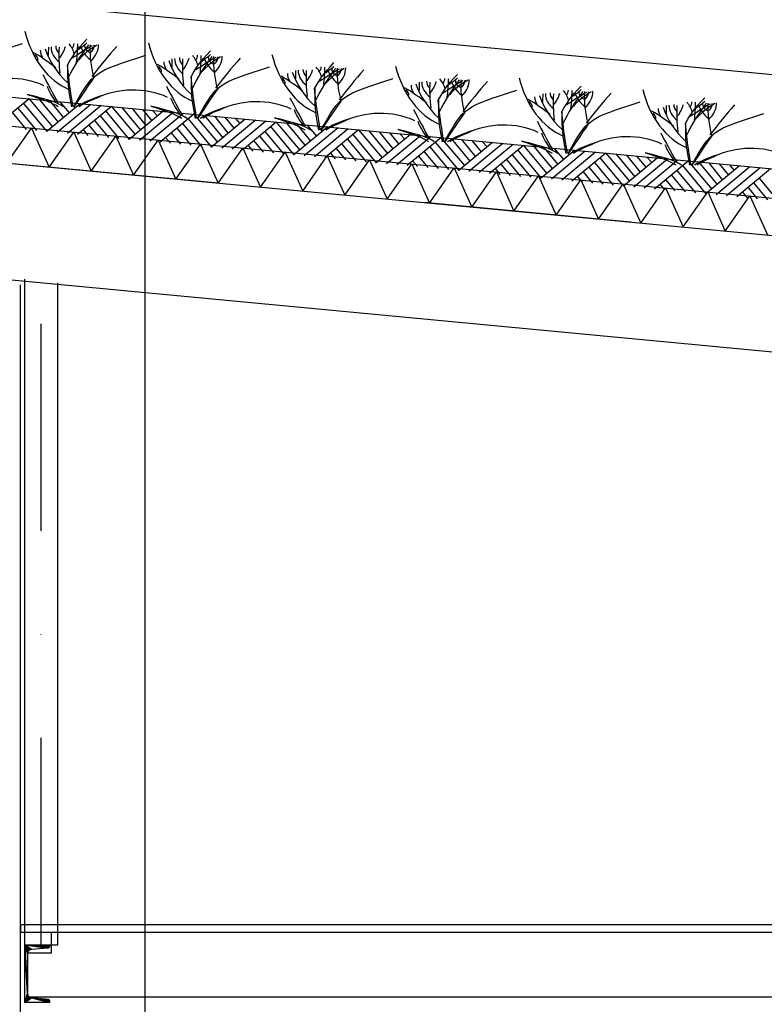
# Model space of a CAD drawing. Extents: x -18628 to 99585, y 127200 to 154480.
# Tile 11 of 59: x -463 to 1337, y 145335 to 147714. Entities that reach past the tile are written whole.
import ezdxf

# ---------------------------------------------------------------- set-up
doc = ezdxf.new("R2010")
doc.units = 0
doc.header["$LTSCALE"] = 1000
doc.header["$MEASUREMENT"] = 0
doc.linetypes.add('DASHDOT', pattern=[1, 0.5, -0.25, 0, -0.25])
doc.layers.add('B02', color=7, linetype='CONTINUOUS')
doc.layers.add('B03', color=7, linetype='CONTINUOUS')

msp = doc.modelspace()

# ---------------------------------------------------------------- linework, layer by layer
at = {"layer": 'B02', "color": 5, "linetype": 'Continuous'}
msp.add_line((-160.5, 151594.9), (-160.5, 127199.6), dxfattribs=at)
at = {"layer": 'B02', "color": 5, "linetype": 'DASHDOT'}
msp.add_line((99585, 137916), (-15956, 148828), dxfattribs=at)
at = {"layer": 'B03', "color": 5, "linetype": 'Continuous'}
for p, q in [((58068, 142220.9), (-9164.9, 148576)), ((-440, 147523.3), (-521.8, 147455.7)), ((-440, 147523.3), (-383.1, 147455.6)), ((-467.3, 147500.7), (-422.2, 147446.2)), ((-454.1, 147512.5), (-397.3, 147443.9)), ((-415.1, 147520.9), (-370.1, 147466.4)), ((-315.6, 147511.5), (-397.3, 147443.9)), ((-390.2, 147518.6), (-357, 147477.3)), ((-290.7, 147509.2), (-372.4, 147441.5)), ((-365.4, 147516.2), (-342.8, 147489)), ((-265.8, 147506.8), (-347.5, 147439.2)), ((-340.5, 147513.9), (-328.7, 147500.7)), ((-240.9, 147504.5), (-322.6, 147436.9)), ((-240.9, 147504.5), (-184, 147436.8)), ((-216, 147502.1), (-170.9, 147447.6)), ((-191.1, 147499.8), (-157.9, 147458.5)), ((-480.4, 147488.9), (-447.1, 147448.6)), ((-268.2, 147481.9), (-223.1, 147427.5)), ((-255, 147493.7), (-198.2, 147425.1)), ((-116.5, 147492.7), (-198.2, 147425.1)), ((-91.6, 147490.4), (-173.3, 147422.8)), ((-166.2, 147497.4), (-143.7, 147470.2)), ((-66.7, 147488), (-148.4, 147420.4)), ((-141.4, 147495.1), (-129.6, 147481.9)), ((-41.8, 147485.7), (-123.5, 147418)), ((-55.9, 147474.9), (0.9, 147406.3)), ((-41.8, 147485.7), (15.1, 147418)), ((-16.9, 147483.3), (28.2, 147428.8)), ((82.6, 147473.9), (0.9, 147406.3)), ((8, 147481), (41.2, 147439.6)), ((32.9, 147478.6), (55.4, 147451.4)), ((57.8, 147476.3), (69.6, 147463.1)), ((-295.4, 147459.4), (-272.9, 147432.1)), ((-281.3, 147470.1), (-248, 147429.8)), ((-82.2, 147451.3), (-48.9, 147411)), ((-69, 147463.1), (-24, 147408.6)), ((107.5, 147471.6), (25.8, 147403.9)), ((132.4, 147469.2), (50.7, 147401.6)), ((157.3, 147466.9), (75.6, 147399.2)), ((143.2, 147456.1), (200, 147387.5)), ((157.3, 147466.9), (214.2, 147399.2)), ((182.2, 147464.5), (227.3, 147410)), ((281.8, 147455.1), (200, 147387.5)), ((207.1, 147462.2), (240.3, 147420.9)), ((306.6, 147452.8), (224.9, 147385.1)), ((232, 147459.8), (254.5, 147432.6)), ((331.5, 147450.4), (249.8, 147382.8)), ((256.9, 147457.5), (268.7, 147444.3)), ((-309.5, 147448.7), (-297.8, 147434.5)), ((-110.3, 147429.9), (-98.6, 147415.7)), ((-96.3, 147440.6), (-73.7, 147413.4)), ((116.9, 147432.5), (150.3, 147392.2)), ((130.1, 147444.3), (175.2, 147389.8)), ((356.4, 147448), (274.7, 147380.4)), ((342.4, 147437.3), (399.1, 147368.7)), ((356.4, 147448), (413.3, 147380.4)), ((381.3, 147445.7), (426.4, 147391.2)), ((480.9, 147436.3), (399.1, 147368.7)), ((406.2, 147443.4), (439.5, 147402)), ((505.8, 147434), (424, 147366.3)), ((431.1, 147441), (453.6, 147413.8)), ((530.6, 147431.6), (448.9, 147364)), ((456, 147438.6), (467.8, 147425.5)), ((555.5, 147429.2), (473.8, 147361.6)), ((555.5, 147429.2), (612.4, 147361.6)), ((580.4, 147426.9), (625.5, 147372.4)), ((88.8, 147411.1), (100.5, 147396.9)), ((102.8, 147421.8), (125.4, 147394.5)), ((301.9, 147403), (324.5, 147375.7)), ((316, 147413.7), (349.4, 147373.4)), ((329.2, 147425.5), (374.3, 147371)), ((528.3, 147406.7), (573.4, 147352.2)), ((541.5, 147418.5), (598.3, 147349.9)), ((680, 147417.5), (598.3, 147349.9)), ((605.3, 147424.5), (638.6, 147383.2)), ((704.9, 147415.1), (623.1, 147347.5)), ((630.2, 147422.2), (652.7, 147395)), ((729.8, 147412.8), (648, 147345.2)), ((655.1, 147419.9), (666.9, 147406.7)), ((754.6, 147410.5), (672.9, 147342.8)), ((754.6, 147410.5), (811.5, 147342.8)), ((779.5, 147408.1), (824.6, 147353.6)), ((804.4, 147405.7), (837.7, 147364.4)), ((829.3, 147403.4), (851.9, 147376.1)), ((287.9, 147392.2), (299.6, 147378.1)), ((501.1, 147384.2), (523.6, 147356.9)), ((515.1, 147394.9), (548.5, 147354.6)), ((727.4, 147387.9), (772.5, 147333.4)), ((740.6, 147399.7), (797.4, 147331.1)), ((879.1, 147398.7), (797.4, 147331.1)), ((904, 147396.3), (822.3, 147328.7)), ((928.9, 147394), (847.2, 147326.4)), ((854.2, 147401), (866, 147387.9)), ((953.8, 147391.6), (872.1, 147324)), ((939.7, 147380.9), (996.5, 147312.3)), ((953.8, 147391.6), (1010.7, 147324)), ((978.7, 147389.3), (1023.7, 147334.8)), ((1078.2, 147379.9), (996.5, 147312.3)), ((1003.5, 147386.9), (1036.8, 147345.6)), ((1028.4, 147384.6), (1051, 147357.4)), ((1053.3, 147382.2), (1065.1, 147369.1)), ((487, 147373.5), (498.7, 147359.3)), ((700.2, 147365.4), (722.7, 147338.1)), ((714.2, 147376.1), (747.6, 147335.8)), ((913.4, 147357.3), (946.7, 147317)), ((926.5, 147369.1), (971.6, 147314.6)), ((1103.1, 147377.5), (1021.4, 147309.9)), ((1128, 147375.2), (1046.3, 147307.6)), ((1152.9, 147372.8), (1071.2, 147305.2)), ((1138.8, 147362.1), (1195.6, 147293.5)), ((1152.9, 147372.8), (1209.8, 147305.2)), ((1177.8, 147370.5), (1222.8, 147316)), ((1277.3, 147361.1), (1195.6, 147293.5)), ((1202.7, 147368.1), (1235.9, 147326.8)), ((1302.2, 147358.7), (1220.5, 147291.1)), ((1227.5, 147365.8), (1250.1, 147338.5)), ((1327.1, 147356.4), (1245.4, 147288.8)), ((1252.4, 147363.4), (1264.2, 147350.3)), ((686.1, 147354.6), (697.8, 147340.5)), ((885.2, 147335.8), (896.9, 147321.7)), ((899.3, 147346.6), (921.8, 147319.3)), ((1112.5, 147338.5), (1145.8, 147298.2)), ((1125.6, 147350.3), (1170.7, 147295.8)), ((1352, 147354), (1270.3, 147286.4)), ((1324.8, 147331.5), (1369.8, 147277)), ((1084.3, 147317), (1096, 147302.9)), ((1098.4, 147327.8), (1120.9, 147300.5)), ((1297.5, 147309), (1320, 147281.7)), ((1311.6, 147319.7), (1344.9, 147279.4)), ((1283.4, 147298.2), (1295.2, 147284.1))]:
    msp.add_line(p, q, dxfattribs=at)
at = {"layer": 'B03', "color": 7, "linetype": 'Continuous'}
for p, q in [((-9176.2, 148348.3), (57981.3, 142006)), ((-460.5, 142816), (-460.5, 147074)), ((5739.5, 145527), (-460.5, 145527)), ((-460.5, 145527), (-460.5, 145509)), ((-460.5, 145509), (5739.5, 145509))]:
    msp.add_line(p, q, dxfattribs=at)
at = {"layer": 'B03', "color": 1, "linetype": 'Continuous'}
for p, q in [((-9167.8, 148277.3), (57976.1, 141936)), ((-9176.2, 148187.7), (57971.8, 141846)), ((-450.5, 145479), (-450.5, 147087.1)), ((-370.5, 145479), (-370.5, 147078.5)), ((-385.5, 145459), (-385.5, 145509)), ((-385.5, 145509), (2564.5, 145509)), ((-399.2, 145479), (-370.5, 145479)), ((-443.5, 145459), (-385.5, 145459)), ((-443.5, 145353), (5739.5, 145353))]:
    msp.add_line(p, q, dxfattribs=at)
at = {"layer": 'B03', "color": 2, "linetype": 'Continuous'}
for p, q in [((-9285.6, 148198), (14647.7, 145937.7)), ((-9285.6, 147916.8), (14621.4, 145659)), ((-450.5, 145339), (-450.5, 145479)), ((-450.5, 145479), (-443.5, 145360.5)), ((-450.5, 145479), (-443.5, 145457.4)), ((-443.5, 145360.5), (-450.5, 145479)), ((-450.5, 145479), (-443.3, 145459.3)), ((-443.5, 145457.4), (-450.5, 145479)), ((-450.5, 145479), (-442.8, 145461)), ((-443.3, 145459.3), (-450.5, 145479)), ((-450.5, 145479), (-442, 145462.7)), ((-442.8, 145461), (-450.5, 145479)), ((-450.5, 145479), (-440.9, 145464.2)), ((-442, 145462.7), (-450.5, 145479)), ((-450.5, 145479), (-439.5, 145465.4)), ((-440.9, 145464.2), (-450.5, 145479)), ((-450.5, 145479), (-437.9, 145466.4)), ((-439.5, 145465.4), (-450.5, 145479)), ((-450.5, 145479), (-436.2, 145467)), ((-437.9, 145466.4), (-450.5, 145479)), ((-450.5, 145479), (-434.4, 145467.4)), ((-436.2, 145467), (-450.5, 145479)), ((-450.5, 145479), (-395.1, 145471)), ((-434.4, 145467.4), (-450.5, 145479)), ((-450.5, 145479), (-394.1, 145471.1)), ((-395.1, 145471), (-450.5, 145479)), ((-450.5, 145479), (-393.3, 145471.5)), ((-394.1, 145471.1), (-450.5, 145479)), ((-450.5, 145479), (-392.5, 145471.9)), ((-393.3, 145471.5), (-450.5, 145479)), ((-450.5, 145479), (-391.8, 145472.6)), ((-392.5, 145471.9), (-450.5, 145479)), ((-450.5, 145479), (-391.2, 145473.3)), ((-391.8, 145472.6), (-450.5, 145479)), ((-450.5, 145479), (-390.8, 145474.1)), ((-391.2, 145473.3), (-450.5, 145479)), ((-450.5, 145479), (-390.6, 145475)), ((-390.8, 145474.1), (-450.5, 145479)), ((-450.5, 145479), (-390.5, 145475.9)), ((-390.6, 145475), (-450.5, 145479)), ((-450.5, 145479), (-390.5, 145479)), ((-390.5, 145475.9), (-450.5, 145479)), ((-450.5, 145339), (-450.5, 145479)), ((-450.5, 145479), (-390.5, 145479)), ((-390.5, 145475.9), (-390.6, 145475)), ((-390.5, 145475.9), (-390.6, 145475)), ((-390.5, 145479), (-390.5, 145475.9)), ((-390.5, 145479), (-390.5, 145475.9)), ((-443.3, 145459.3), (-443.5, 145457.4)), ((-443.3, 145459.3), (-443.5, 145457.4)), ((-443.5, 145457.4), (-443.5, 145360.5)), ((-443.5, 145457.4), (-443.5, 145360.5)), ((-442.8, 145461), (-443.3, 145459.3)), ((-442.8, 145461), (-443.3, 145459.3)), ((-442, 145462.7), (-442.8, 145461)), ((-442, 145462.7), (-442.8, 145461)), ((-440.9, 145464.2), (-442, 145462.7)), ((-440.9, 145464.2), (-442, 145462.7)), ((-439.5, 145465.4), (-440.9, 145464.2)), ((-439.5, 145465.4), (-440.9, 145464.2)), ((-437.9, 145466.4), (-439.5, 145465.4)), ((-437.9, 145466.4), (-439.5, 145465.4)), ((-436.2, 145467), (-437.9, 145466.4)), ((-436.2, 145467), (-437.9, 145466.4)), ((-434.4, 145467.4), (-436.2, 145467)), ((-434.4, 145467.4), (-436.2, 145467)), ((-395.1, 145471), (-434.4, 145467.4)), ((-395.1, 145471), (-434.4, 145467.4)), ((-394.1, 145471.1), (-395.1, 145471)), ((-394.1, 145471.1), (-395.1, 145471)), ((-393.3, 145471.5), (-394.1, 145471.1)), ((-393.3, 145471.5), (-394.1, 145471.1)), ((-392.5, 145471.9), (-393.3, 145471.5)), ((-392.5, 145471.9), (-393.3, 145471.5)), ((-391.8, 145472.6), (-392.5, 145471.9)), ((-391.8, 145472.6), (-392.5, 145471.9)), ((-391.2, 145473.3), (-391.8, 145472.6)), ((-391.2, 145473.3), (-391.8, 145472.6)), ((-390.8, 145474.1), (-391.2, 145473.3)), ((-390.8, 145474.1), (-391.2, 145473.3)), ((-390.6, 145475), (-390.8, 145474.1)), ((-390.6, 145475), (-390.8, 145474.1)), ((-450.5, 145339), (-443.5, 145360.5)), ((-443.5, 145360.5), (-450.5, 145339)), ((-450.5, 145339), (-443.3, 145358.7)), ((-443.3, 145358.7), (-450.5, 145339)), ((-450.5, 145339), (-442.8, 145356.9)), ((-442.8, 145356.9), (-450.5, 145339)), ((-443.5, 145360.5), (-443.3, 145358.7)), ((-443.5, 145360.5), (-443.3, 145358.7)), ((-443.3, 145358.7), (-442.8, 145356.9)), ((-443.3, 145358.7), (-442.8, 145356.9)), ((-442.8, 145356.9), (-442, 145355.2)), ((-442.8, 145356.9), (-442, 145355.2)), ((-450.5, 145339), (-442, 145355.2)), ((-442, 145355.2), (-450.5, 145339)), ((-450.5, 145339), (-440.9, 145353.8)), ((-440.9, 145353.8), (-450.5, 145339)), ((-450.5, 145339), (-439.5, 145352.5)), ((-439.5, 145352.5), (-450.5, 145339)), ((-450.5, 145339), (-437.9, 145351.5)), ((-437.9, 145351.5), (-450.5, 145339)), ((-450.5, 145339), (-436.2, 145350.9)), ((-436.2, 145350.9), (-450.5, 145339)), ((-434.4, 145350.5), (-450.5, 145339)), ((-450.5, 145339), (-434.4, 145350.5)), ((-390.5, 145339), (-450.5, 145339)), ((-390.5, 145339), (-450.5, 145339)), ((-442, 145355.2), (-440.9, 145353.8)), ((-442, 145355.2), (-440.9, 145353.8)), ((-440.9, 145353.8), (-439.5, 145352.5)), ((-440.9, 145353.8), (-439.5, 145352.5)), ((-439.5, 145352.5), (-437.9, 145351.5)), ((-439.5, 145352.5), (-437.9, 145351.5)), ((-437.9, 145351.5), (-436.2, 145350.9)), ((-437.9, 145351.5), (-436.2, 145350.9)), ((-436.2, 145350.9), (-434.4, 145350.5)), ((-436.2, 145350.9), (-434.4, 145350.5)), ((-434.4, 145350.5), (-390.5, 145339)), ((-434.4, 145350.5), (-390.5, 145342)), ((-390.5, 145339), (-434.4, 145350.5)), ((-434.4, 145350.5), (-390.6, 145342.9)), ((-390.5, 145342), (-434.4, 145350.5)), ((-434.4, 145350.5), (-390.8, 145343.8)), ((-390.6, 145342.9), (-434.4, 145350.5)), ((-434.4, 145350.5), (-391.2, 145344.6)), ((-390.8, 145343.8), (-434.4, 145350.5)), ((-434.4, 145350.5), (-391.8, 145345.4)), ((-391.2, 145344.6), (-434.4, 145350.5)), ((-434.4, 145350.5), (-392.5, 145346)), ((-391.8, 145345.4), (-434.4, 145350.5)), ((-434.4, 145350.5), (-393.3, 145346.5)), ((-392.5, 145346), (-434.4, 145350.5)), ((-434.4, 145350.5), (-394.1, 145346.8)), ((-393.3, 145346.5), (-434.4, 145350.5)), ((-434.4, 145350.5), (-395.1, 145347)), ((-394.1, 145346.8), (-434.4, 145350.5)), ((-434.4, 145350.5), (-395.1, 145347)), ((-395.1, 145347), (-394.1, 145346.8)), ((-395.1, 145347), (-394.1, 145346.8)), ((-394.1, 145346.8), (-393.3, 145346.5)), ((-394.1, 145346.8), (-393.3, 145346.5)), ((-393.3, 145346.5), (-392.5, 145346)), ((-393.3, 145346.5), (-392.5, 145346)), ((-392.5, 145346), (-391.8, 145345.4)), ((-392.5, 145346), (-391.8, 145345.4)), ((-391.8, 145345.4), (-391.2, 145344.6)), ((-391.8, 145345.4), (-391.2, 145344.6)), ((-391.2, 145344.6), (-390.8, 145343.8)), ((-391.2, 145344.6), (-390.8, 145343.8)), ((-390.8, 145343.8), (-390.6, 145342.9)), ((-390.8, 145343.8), (-390.6, 145342.9)), ((-390.6, 145342.9), (-390.5, 145342)), ((-390.6, 145342.9), (-390.5, 145342)), ((-390.5, 145342), (-390.5, 145339)), ((-390.5, 145342), (-390.5, 145339))]:
    msp.add_line(p, q, dxfattribs=at)
at = {"layer": 'B03', "color": 5, "linetype": 'DASHDOT'}
msp.add_line((-410.5, 145479), (-410.5, 147087.1), dxfattribs=at)
at = {"layer": 'B03', "color": 5, "linetype": 'Continuous'}
for points in [[(-493.9, 147367.7), (-434.3, 147452.5), (-391.7, 147358.1)], [(-391.7, 147358.1), (-332.2, 147442.8), (-289.6, 147348.4)], [(-289.6, 147348.4), (-230, 147433.2), (-187.4, 147338.8)], [(-187.4, 147338.8), (-127.9, 147423.5), (-85.3, 147329.1)], [(-85.3, 147329.1), (-25.7, 147413.9), (16.9, 147319.5)], [(16.9, 147319.5), (76.4, 147404.2), (119, 147309.8)], [(119, 147309.8), (178.6, 147394.6), (221.2, 147300.2)], [(221.2, 147300.2), (280.7, 147385), (323.3, 147290.5)], [(323.3, 147290.5), (382.8, 147375.3), (425.4, 147280.9)], [(425.4, 147280.9), (485, 147365.7), (527.6, 147271.2)], [(527.6, 147271.2), (587.1, 147356), (629.7, 147261.6)], [(629.7, 147261.6), (689.3, 147346.4), (731.9, 147252)], [(731.9, 147252), (791.4, 147336.7), (834, 147242.3)], [(834, 147242.3), (893.6, 147327.1), (936.2, 147232.6)], [(936.2, 147232.6), (995.7, 147317.4), (1038.3, 147223)], [(1038.3, 147223), (1097.9, 147307.8), (1140.5, 147213.4)], [(1140.5, 147213.4), (1200, 147298.1), (1242.6, 147203.7)], [(1242.6, 147203.7), (1302.2, 147288.5), (1344.8, 147194.1)]]:
    msp.add_lwpolyline(points, dxfattribs=at)
for centre, major_axis, ratio, start_param, end_param in [((-293.6, 147757.3), (0, 221.9), 0.744818, 1.89324, 2.833024), ((-346.7, 147639.7), (66.2, 0), 0.660641, 3.115421, 3.534564), ((-59.6, 147693.9), (349.9, 0), 0.660641, 3.359516, 3.751905), ((10539.1, 147604.8), (10932.7, 0), 0.660641, 3.135652, 3.138449), ((-304.8, 147647.7), (82.2, 0), 0.660641, 3.127227, 3.861374), ((-331.5, 147650), (43.9, 0), 0.660641, 3.11489, 3.740647), ((503.8, 147629.2), (871.9, 0), 0.660641, 3.10941, 3.218759), ((-486.6, 147665.1), (136.6, 0), 0.660641, 5.766599, 6.106268), ((399.5, 147420.9), (780.2, 0), 0.660641, 2.672959, 2.83724), ((-435.4, 147620.6), (106.3, 0), 0.660641, 0.168666, 0.523639), ((-363.5, 147656.1), (32.1, 0), 0.660641, 5.702662, 6.319964), ((464.8, 147098.2), (1125.8, 0), 0.660641, 2.302834, 2.361653), ((-1252.9, 147660.5), (930.5, 0), 0.660641, 6.203932, 6.276051), ((-449.5, 147727.5), (182, 0), 0.660641, 5.494245, 5.671447), ((-137.8, 147548.5), (209.9, 0), 0.660641, 2.289302, 2.622785), ((-186.7, 147671), (133, 0), 0.660641, 3.3755, 3.801171), ((-278, 147650.6), (27.8, 0), 0.660641, 3.052601, 4.146823), ((338.6, 147644.8), (631.5, 0), 0.660641, 3.120153, 3.307181), ((-379.2, 147653.7), (107, 0), 0.660641, 5.689062, 6.294216), ((-326.2, 147652.4), (43.8, 0), 0.660641, 5.674398, 6.301457), ((1379.7, 147026.5), (1864.2, 0), 0.660641, 2.611038, 2.678375), ((5, 147729.1), (0, 221.9), 0.744818, 1.89324, 2.833024), ((-768.5, 147386.6), (506.6, 0), 0.660641, 0.68343, 0.834515), ((-443.2, 147616.7), (25, 0), 0.660641, 6.250795, 7.087454), ((10837.8, 147576.7), (10932.7, 0), 0.660641, 3.135652, 3.138449), ((-6.1, 147619.6), (82.2, 0), 0.660641, 3.127227, 3.861374), ((-32.8, 147621.9), (43.9, 0), 0.660641, 3.11489, 3.740647), ((802.5, 147601), (871.9, 0), 0.660641, 3.10941, 3.218759), ((-187.9, 147636.9), (136.6, 0), 0.660641, 5.766599, 6.106268), ((698.1, 147392.7), (780.2, 0), 0.660641, 2.672959, 2.83724), ((-136.7, 147592.4), (106.3, 0), 0.660641, 0.168666, 0.523639), ((-64.9, 147628), (32.1, 0), 0.660641, 5.702662, 6.319964), ((763.5, 147070), (1125.8, 0), 0.660641, 2.302834, 2.361653), ((-954.2, 147632.3), (930.5, 0), 0.660641, 6.203932, 6.276051), ((-150.8, 147699.3), (182, 0), 0.660641, 5.494245, 5.671447), ((160.9, 147520.3), (209.9, 0), 0.660641, 2.289302, 2.622785), ((112, 147642.8), (133, 0), 0.660641, 3.3755, 3.801171), ((20.7, 147622.4), (27.8, 0), 0.660641, 3.052601, 4.146823), ((637.3, 147616.6), (631.5, 0), 0.660641, 3.120153, 3.307181), ((-80.5, 147625.5), (107, 0), 0.660641, 5.689062, 6.294216), ((-27.5, 147624.2), (43.8, 0), 0.660641, 5.674398, 6.301457), ((1678.3, 146998.3), (1864.2, 0), 0.660641, 2.611038, 2.678375), ((303.7, 147700.9), (0, 221.9), 0.744818, 1.89324, 2.833024), ((-469.9, 147358.4), (506.6, 0), 0.660641, 0.68343, 0.834515), ((-144.6, 147588.6), (25, 0), 0.660641, 6.250795, 7.087454), ((-48, 147611.5), (66.2, 0), 0.660641, 3.115421, 3.534564), ((239.1, 147665.7), (349.9, 0), 0.660641, 3.359516, 3.751905), ((265.8, 147593.6), (43.9, 0), 0.660641, 3.11489, 3.740647), ((996.8, 147364.5), (780.2, 0), 0.660641, 2.672959, 2.83724), ((162, 147564.2), (106.3, 0), 0.660641, 0.168666, 0.523639), ((233.8, 147599.8), (32.1, 0), 0.660641, 5.702662, 6.319964), ((1062.2, 147041.8), (1125.8, 0), 0.660641, 2.302834, 2.361653), ((-655.6, 147604.1), (930.5, 0), 0.660641, 6.203932, 6.276051), ((147.9, 147671.1), (182, 0), 0.660641, 5.494245, 5.671447), ((459.5, 147492.1), (209.9, 0), 0.660641, 2.289302, 2.622785), ((410.7, 147614.6), (133, 0), 0.660641, 3.3755, 3.801171), ((319.3, 147594.2), (27.8, 0), 0.660641, 3.052601, 4.146823), ((936, 147588.4), (631.5, 0), 0.660641, 3.120153, 3.307181), ((218.2, 147597.3), (107, 0), 0.660641, 5.689062, 6.294216), ((271.1, 147596), (43.8, 0), 0.660641, 5.674398, 6.301457), ((1977, 146970.1), (1864.2, 0), 0.660641, 2.611038, 2.678375), ((602.4, 147672.7), (0, 221.9), 0.744818, 1.89324, 2.833024), ((-487.7, 147476.9), (144.6, 0), 0.660641, 0.95331, 2.235111), ((8621.4, 149668.3), (9564.7, 0), 0.660641, 3.478125, 3.489628), ((-171.2, 147330.2), (506.6, 0), 0.660641, 0.68343, 0.834515), ((154.1, 147560.4), (25, 0), 0.660641, 6.250795, 7.087454), ((250.7, 147583.3), (66.2, 0), 0.660641, 3.115421, 3.534564), ((537.8, 147637.5), (349.9, 0), 0.660641, 3.359516, 3.751905), ((11136.5, 147548.5), (10932.7, 0), 0.660641, 3.135652, 3.138449), ((292.6, 147591.3), (82.2, 0), 0.660641, 3.127227, 3.861374), ((1101.2, 147572.8), (871.9, 0), 0.660641, 3.10941, 3.218759), ((110.7, 147608.7), (136.6, 0), 0.660641, 5.766599, 6.106268), ((1295.5, 147336.3), (780.2, 0), 0.660641, 2.672959, 2.83724), ((460.6, 147536), (106.3, 0), 0.660641, 0.168666, 0.523639), ((532.5, 147571.5), (32.1, 0), 0.660641, 5.702662, 6.319964), ((-356.9, 147575.9), (930.5, 0), 0.660641, 6.203932, 6.276051), ((446.6, 147642.9), (182, 0), 0.660641, 5.494245, 5.671447), ((1234.6, 147560.2), (631.5, 0), 0.660641, 3.120153, 3.307181), ((516.9, 147569.1), (107, 0), 0.660641, 5.689062, 6.294216), ((901.1, 147644.4), (0, 221.9), 0.744818, 1.89324, 2.833024), ((-174.2, 147588.6), (228.6, 0), 0.660641, 3.374473, 3.651764), ((-189.1, 147448.7), (144.6, 0), 0.660641, 0.95331, 2.235111), ((8920.1, 149640.1), (9564.7, 0), 0.660641, 3.478125, 3.489628), ((127.5, 147302), (506.6, 0), 0.660641, 0.68343, 0.834515), ((549.4, 147555.1), (66.2, 0), 0.660641, 3.115421, 3.534564), ((836.4, 147609.3), (349.9, 0), 0.660641, 3.359516, 3.751905), ((11435.1, 147520.2), (10932.7, 0), 0.660641, 3.135652, 3.138449), ((591.2, 147563.1), (82.2, 0), 0.660641, 3.127227, 3.861374), ((564.5, 147565.4), (43.9, 0), 0.660641, 3.11489, 3.740647), ((1399.9, 147544.6), (871.9, 0), 0.660641, 3.10941, 3.218759), ((409.4, 147580.5), (136.6, 0), 0.660641, 5.766599, 6.106268), ((1360.8, 147013.6), (1125.8, 0), 0.660641, 2.302834, 2.361653), ((758.2, 147463.9), (209.9, 0), 0.660641, 2.289302, 2.622785), ((709.4, 147586.4), (133, 0), 0.660641, 3.3755, 3.801171), ((618, 147566), (27.8, 0), 0.660641, 3.052601, 4.146823), ((569.8, 147567.8), (43.8, 0), 0.660641, 5.674398, 6.301457), ((2275.7, 146941.9), (1864.2, 0), 0.660641, 2.611038, 2.678375), ((745.2, 147614.6), (182, 0), 0.660641, 5.494245, 5.671447), ((1199.7, 147616.2), (0, 221.9), 0.744818, 1.89324, 2.833024), ((-181.2, 147402.5), (210.8, 0), 0.660641, 1.96762, 2.325094), ((-190.5, 147418.9), (181.9, 0), 0.660641, 2.065597, 2.35593), ((124.5, 147560.4), (228.6, 0), 0.660641, 3.374473, 3.651764), ((109.6, 147420.5), (144.6, 0), 0.660641, 0.95331, 2.235111), ((9218.7, 149611.9), (9564.7, 0), 0.660641, 3.478125, 3.489628), ((452.8, 147532.1), (25, 0), 0.660641, 6.250795, 7.087454), ((426.2, 147273.8), (506.6, 0), 0.660641, 0.68343, 0.834515), ((848, 147526.9), (66.2, 0), 0.660641, 3.115421, 3.534564), ((1135.1, 147581.1), (349.9, 0), 0.660641, 3.359516, 3.751905), ((11733.8, 147492), (10932.7, 0), 0.660641, 3.135652, 3.138449), ((889.9, 147534.9), (82.2, 0), 0.660641, 3.127227, 3.861374), ((863.2, 147537.2), (43.9, 0), 0.660641, 3.11489, 3.740647), ((1698.5, 147516.3), (871.9, 0), 0.660641, 3.10941, 3.218759), ((708.1, 147552.3), (136.6, 0), 0.660641, 5.766599, 6.106268), ((1594.2, 147308.1), (780.2, 0), 0.660641, 2.672959, 2.83724), ((759.3, 147507.8), (106.3, 0), 0.660641, 0.168666, 0.523639), ((831.2, 147543.3), (32.1, 0), 0.660641, 5.702662, 6.319964), ((1659.5, 146985.4), (1125.8, 0), 0.660641, 2.302834, 2.361653), ((-58.2, 147547.7), (930.5, 0), 0.660641, 6.203932, 6.276051), ((1056.9, 147435.7), (209.9, 0), 0.660641, 2.289302, 2.622785), ((1008, 147558.2), (133, 0), 0.660641, 3.3755, 3.801171), ((916.7, 147537.7), (27.8, 0), 0.660641, 3.052601, 4.146823), ((1533.3, 147532), (631.5, 0), 0.660641, 3.120153, 3.307181), ((815.5, 147540.9), (107, 0), 0.660641, 5.689062, 6.294216), ((868.5, 147539.6), (43.8, 0), 0.660641, 5.674398, 6.301457), ((2574.3, 146913.7), (1864.2, 0), 0.660641, 2.611038, 2.678375), ((117.5, 147374.3), (210.8, 0), 0.660641, 1.96762, 2.325094), ((751.4, 147503.9), (25, 0), 0.660641, 6.250795, 7.087454), ((1146.7, 147498.6), (66.2, 0), 0.660641, 3.115421, 3.534564), ((1433.8, 147552.8), (349.9, 0), 0.660641, 3.359516, 3.751905), ((12032.5, 147463.8), (10932.7, 0), 0.660641, 3.135652, 3.138449), ((1188.6, 147506.7), (82.2, 0), 0.660641, 3.127227, 3.861374), ((1161.9, 147509), (43.9, 0), 0.660641, 3.11489, 3.740647), ((1997.2, 147488.1), (871.9, 0), 0.660641, 3.10941, 3.218759), ((1006.7, 147524.1), (136.6, 0), 0.660641, 5.766599, 6.106268), ((1892.8, 147279.9), (780.2, 0), 0.660641, 2.672959, 2.83724), ((1058, 147479.6), (106.3, 0), 0.660641, 0.168666, 0.523639), ((1129.8, 147515.1), (32.1, 0), 0.660641, 5.702662, 6.319964), ((1958.2, 146957.2), (1125.8, 0), 0.660641, 2.302834, 2.361653), ((240.4, 147519.5), (930.5, 0), 0.660641, 6.203932, 6.276051), ((1043.9, 147586.4), (182, 0), 0.660641, 5.494245, 5.671447), ((1355.5, 147407.5), (209.9, 0), 0.660641, 2.289302, 2.622785), ((1306.7, 147530), (133, 0), 0.660641, 3.3755, 3.801171), ((1215.3, 147509.5), (27.8, 0), 0.660641, 3.052601, 4.146823), ((1832, 147503.7), (631.5, 0), 0.660641, 3.120153, 3.307181), ((1114.2, 147512.6), (107, 0), 0.660641, 5.689062, 6.294216), ((1167.1, 147511.4), (43.8, 0), 0.660641, 5.674398, 6.301457), ((2873, 146885.4), (1864.2, 0), 0.660641, 2.611038, 2.678375), ((108.2, 147390.8), (181.9, 0), 0.660641, 2.065597, 2.35593), ((423.1, 147532.2), (228.6, 0), 0.660641, 3.374473, 3.651764), ((416.1, 147346.1), (210.8, 0), 0.660641, 1.96762, 2.325094), ((408.3, 147392.3), (144.6, 0), 0.660641, 0.95331, 2.235111), ((9517.4, 149583.7), (9564.7, 0), 0.660641, 3.478125, 3.489628), ((724.8, 147245.6), (506.6, 0), 0.660641, 0.68343, 0.834515), ((1050.1, 147475.7), (25, 0), 0.660641, 6.250795, 7.087454), ((406.8, 147362.5), (181.9, 0), 0.660641, 2.065597, 2.35593), ((721.8, 147504), (228.6, 0), 0.660641, 3.374473, 3.651764), ((707, 147364.1), (144.6, 0), 0.660641, 0.95331, 2.235111), ((9816.1, 149555.5), (9564.7, 0), 0.660641, 3.478125, 3.489628), ((714.8, 147317.9), (210.8, 0), 0.660641, 1.96762, 2.325094), ((705.5, 147334.3), (181.9, 0), 0.660641, 2.065597, 2.35593), ((1020.5, 147475.8), (228.6, 0), 0.660641, 3.374473, 3.651764), ((1005.6, 147335.9), (144.6, 0), 0.660641, 0.95331, 2.235111), ((10114.8, 149527.3), (9564.7, 0), 0.660641, 3.478125, 3.489628), ((1013.5, 147289.6), (210.8, 0), 0.660641, 1.96762, 2.325094), ((1004.2, 147306.1), (181.9, 0), 0.660641, 2.065597, 2.35593), ((1319.1, 147447.6), (228.6, 0), 0.660641, 3.374473, 3.651764), ((1304.3, 147307.7), (144.6, 0), 0.660641, 0.95331, 2.235111), ((1312.2, 147261.4), (210.8, 0), 0.660641, 1.96762, 2.325094), ((1302.9, 147277.9), (181.9, 0), 0.660641, 2.065597, 2.35593)]:
    msp.add_ellipse(centre, major_axis=major_axis, ratio=ratio, start_param=start_param, end_param=end_param, dxfattribs=at)
for points in [[(-347.3, 147604.1), (-329, 147635.9), (-329, 147635.9), (-300.4, 147666.9)], [(-629.9, 147533.6), (-582.9, 147616.6), (-582.9, 147616.6), (-456.2, 147656.7)], [(-331.2, 147505.4), (-284.2, 147588.4), (-284.2, 147588.4), (-157.5, 147628.5)], [(-48.6, 147575.9), (-30.3, 147607.8), (-30.3, 147607.8), (-1.7, 147638.8)], [(-333.8, 147504.6), (-342.4, 147559), (-342.4, 147559), (-347.3, 147604.1)], [(-336.8, 147503.9), (-346.3, 147556), (-346.3, 147556.7), (-346, 147605.7)], [(-32.5, 147477.2), (14.5, 147560.2), (14.5, 147560.2), (141.2, 147600.3)], [(250.1, 147547.7), (268.4, 147579.5), (268.4, 147579.5), (296.9, 147610.5)], [(-330.8, 147503.9), (-283, 147574.5), (-282.9, 147574.6), (-280.4, 147577.5)], [(-35.1, 147476.5), (-43.8, 147530.9), (-43.8, 147530.9), (-48.6, 147575.9)], [(-38.1, 147475.8), (-47.6, 147527.8), (-47.6, 147528.5), (-47.3, 147577.5)], [(266.1, 147449), (313.1, 147532), (313.1, 147532), (439.8, 147572.1)], [(548.8, 147519.5), (567, 147551.3), (567, 147551.3), (595.6, 147582.3)], [(-32.2, 147475.8), (15.7, 147546.3), (15.8, 147546.4), (18.3, 147549.4)], [(263.6, 147448.2), (254.9, 147502.7), (254.9, 147502.7), (250.1, 147547.7)], [(260.5, 147447.5), (251, 147499.6), (251, 147500.3), (251.4, 147549.3)], [(847.4, 147491.3), (865.7, 147523.1), (865.7, 147523.1), (894.3, 147554.1)], [(-356.8, 147503.9), (-373.9, 147515.5), (-385.3, 147518.5), (-444.5, 147533.7)], [(-369.9, 147503.9), (-385.5, 147513.9), (-397.3, 147517.8), (-443.2, 147532.9)], [(564.8, 147420.8), (611.8, 147503.8), (611.8, 147503.8), (738.5, 147543.9)], [(1146.1, 147463.1), (1164.4, 147494.9), (1164.4, 147494.9), (1193, 147525.9)], [(-58.2, 147475.8), (-75.2, 147487.4), (-86.6, 147490.3), (-145.8, 147505.5)], [(-71.2, 147475.8), (-86.9, 147485.7), (-98.7, 147489.6), (-144.5, 147504.7)], [(266.5, 147447.5), (314.3, 147518.1), (314.4, 147518.2), (316.9, 147521.1)], [(562.2, 147420), (553.6, 147474.5), (553.6, 147474.5), (548.8, 147519.5)], [(559.2, 147419.3), (549.7, 147471.4), (549.7, 147472.1), (550, 147521.1)], [(863.5, 147392.6), (910.5, 147475.6), (910.5, 147475.6), (1037.2, 147515.7)], [(240.5, 147447.5), (223.5, 147459.1), (212, 147462.1), (152.8, 147477.3)], [(227.5, 147447.5), (211.8, 147457.5), (200, 147461.4), (154.1, 147476.5)], [(565.2, 147419.3), (613, 147489.9), (613.1, 147490), (615.6, 147492.9)], [(860.9, 147391.8), (852.3, 147446.2), (852.3, 147446.2), (847.4, 147491.3)], [(857.9, 147391.1), (848.4, 147443.1), (848.4, 147443.9), (848.7, 147492.9)], [(1162.2, 147364.4), (1209.2, 147447.4), (1209.2, 147447.4), (1335.9, 147487.5)], [(863.9, 147391.1), (911.7, 147461.6), (911.8, 147461.8), (914.3, 147464.7)], [(1159.6, 147363.6), (1150.9, 147418), (1150.9, 147418), (1146.1, 147463.1)], [(1156.5, 147362.9), (1147, 147414.9), (1147, 147415.7), (1147.4, 147464.6)], [(539.2, 147419.3), (522.2, 147430.9), (510.7, 147433.9), (451.5, 147449.1)], [(526.1, 147419.3), (510.5, 147429.3), (498.7, 147433.2), (452.8, 147448.3)], [(1162.5, 147362.9), (1210.4, 147433.4), (1210.5, 147433.6), (1213, 147436.5)], [(837.9, 147391.1), (820.8, 147402.7), (809.4, 147405.7), (750.2, 147420.9)], [(824.8, 147391.1), (809.2, 147401.1), (797.4, 147405), (751.5, 147420.1)], [(1136.5, 147362.9), (1119.5, 147374.5), (1108, 147377.5), (1048.9, 147392.6)], [(1123.5, 147362.9), (1107.8, 147372.9), (1096, 147376.7), (1050.2, 147391.9)]]:
    msp.add_open_spline(points, degree=3, dxfattribs=at)

doc.saveas('drawing.dxf')
